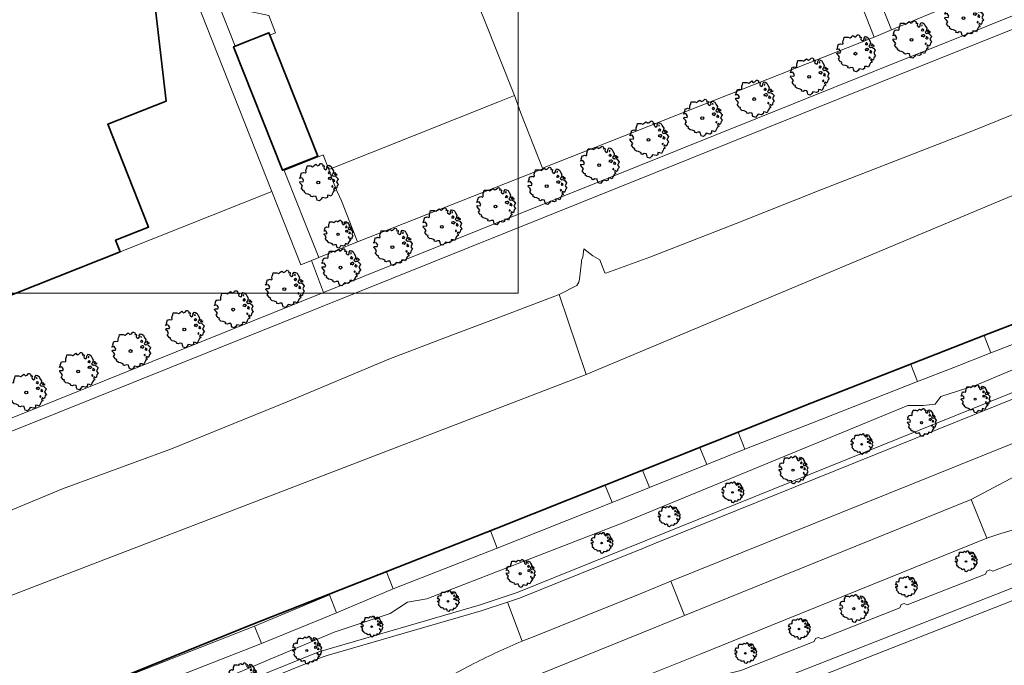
# Model space of a CAD drawing. Header units: metres. Extents: x 152391 to 157968, y 462336 to 467280.
# Tile 160 of 256: x 154899 to 155059, y 464290 to 464395. Entities that reach past the tile are written whole.
import ezdxf

# ---------------------------------------------------------------- set-up
doc = ezdxf.new("R2010")
doc.units = ezdxf.units.M
doc.header["$LTSCALE"] = 0.75
doc.layers.get('0').update_dxf_attribs({"lineweight": 25})
for name, color, linetype, lineweight in [('B-GV-GR-BOOM-S', 252, 'Continuous', 25), ('B-WE-GK-BESCHOEIING-G', 251, 'GK-BESCHOEIING', 35), ('B-WE-GR-BEPLANTING_CULTUUR_BOSPLANTSOEN-GV', 251, 'Continuous', 18), ('B-WE-OG-BEBOUWING-GV', 6, 'Continuous', 35), ('B-WE-OG-TERREIN_CULTUURSCHEIDING-GV', 251, 'Continuous', 18), ('B-WE-OG-WATER_KANAAL-GV', 251, 'Continuous', 18), ('B-WE-OG-WATER_SLOOT-GV', 251, 'Continuous', 18), ('B-WE-VH-VERHARDING_ASFALT-GV', 251, 'Continuous', 18), ('B-WE-VH-VERHARDING_BETONSTRAATSTEEN-GV', 251, 'Continuous', 18), ('B-WE-VH-VERHARDING_TEGEL-GV', 251, 'Continuous', 18)]:
    doc.layers.add(name, color=color, linetype=linetype, lineweight=lineweight)
doc.layers.add('X-XX-AL-TEKENBLAD_HULPLIJN-G', color=7, linetype='Continuous', lineweight=18, plot=False)
doc.linetypes.add('GK-BESCHOEIING', pattern='A,30,-5,[1,NLCS.SHX,S=1,R=0,X=0,Y=0],-5', length=40)

# ---------------------------------------------------------------- blocks, each defined once
blk = doc.blocks.new('SGR-BOOM_21_30')
at = {"linetype": 'Continuous'}
for p, q in [((-0.37, 1.55), (-0.23, 1.65)), ((-0.23, 1.65), (-0.13, 1.58)), ((0.07, 1.58), (0.2, 1.71)), ((0.2, 1.71), (0.26, 1.73)), ((0.26, 1.73), (0.33, 1.7)), ((0.33, 1.7), (0.39, 1.65)), ((0.39, 1.65), (0.4, 1.53)), ((-1.7, 0.37), (-1.66, 0.48)), ((-1.49, 0.41), (-1.7, 0.37)), ((-1.68, -0.03), (-1.67, 0.09)), ((-1.67, 0.09), (-1.39, 0.07)), ((-1.66, 0.48), (-1.6, 0.53)), ((-1.63, 0.58), (-1.53, 0.87)), ((-1.6, 0.53), (-1.63, 0.58)), ((-1.53, 0.87), (-1.46, 0.86)), ((-1.42, 0.33), (-1.49, 0.41)), ((-1.46, 0.86), (-1.34, 0.91)), ((-1.33, 0.18), (-1.42, 0.33)), ((-1.39, 0.07), (-1.33, 0.18)), ((-1.34, 0.91), (-1.18, 0.86)), ((-1.18, 0.86), (-1.12, 0.92)), ((-1.13, 1.09), (-1.11, 1.19)), ((-1.12, 0.92), (-1.13, 1.09)), ((-1.11, 1.19), (-1.05, 1.33)), ((-1.05, 1.33), (-1.02, 1.5)), ((-1.02, 1.5), (-0.67, 1.5)), ((-0.67, 1.5), (-0.52, 1.43)), ((-0.52, 1.43), (-0.47, 1.45)), ((-0.47, 1.45), (-0.37, 1.55)), ((-0.13, 1.58), (-0.06, 1.52)), ((-0.06, 1.52), (0.07, 1.58)), ((0.4, 1.53), (0.38, 1.5)), ((0.38, 1.5), (0.53, 1.52)), ((0.54, 1.48), (0.51, 1.29)), ((0.51, 1.29), (0.57, 1.24)), ((0.53, 1.52), (0.54, 1.48)), ((0.57, 1.24), (0.69, 1.15)), ((0.69, 1.15), (0.75, 1.2)), ((0.75, 1.2), (0.8, 1.29)), ((0.79, 1.4), (0.89, 1.56)), ((0.8, 1.29), (0.79, 1.4)), ((0.89, 1.56), (1.02, 1.53)), ((0.94, 0.91), (0.89, 0.87)), ((0.89, 0.87), (0.93, 0.83)), ((0.93, 0.41), (0.89, 0.33)), ((0.89, 0.33), (1.03, 0.32)), ((0.97, 1.37), (0.93, 1.33)), ((0.93, 1.33), (0.95, 1.25)), ((0.93, 0.83), (0.98, 0.84)), ((1.05, 0.46), (0.93, 0.41)), ((0.97, 0.97), (0.94, 0.91)), ((0.95, 1.25), (0.96, 1.24)), ((0.96, 1.27), (0.97, 1.37)), ((1.03, 0.97), (0.97, 0.97)), ((0.98, 0.84), (1.03, 0.78)), ((1.02, 1.53), (1.16, 1.45)), ((1.08, 0.94), (1.03, 0.97)), ((1.03, 0.78), (1.08, 0.84)), ((1.03, 0.32), (1.11, 0.25)), ((1.11, 0.46), (1.05, 0.46)), ((1.12, 0.87), (1.08, 0.94)), ((1.08, 0.84), (1.12, 0.87)), ((1.22, 0.4), (1.11, 0.46)), ((1.11, 0.25), (1.2, 0.37)), ((1.16, 1.45), (1.25, 1.27)), ((1.2, 0.37), (1.24, 0.41)), ((1.32, 0.79), (1.23, 0.69)), ((1.23, 0.69), (1.27, 0.63)), ((1.25, 1.27), (1.38, 1.06)), ((1.27, 0.63), (1.38, 0.56)), ((1.34, 0.18), (1.31, 0.1)), ((1.43, 0.05), (1.31, 0.1)), ((1.38, 1.06), (1.32, 0.79)), ((1.36, 0.3), (1.34, 0.23)), ((1.34, 0.23), (1.34, 0.18)), ((1.43, 0.23), (1.36, 0.3)), ((1.38, 0.56), (1.44, 0.6)), ((1.47, 0.2), (1.43, 0.23)), ((1.43, 0.05), (1.51, 0.14)), ((1.47, 0.86), (1.44, 0.81)), ((1.44, 0.81), (1.46, 0.74)), ((1.44, 0.6), (1.57, 0.56)), ((1.46, 0.74), (1.53, 0.69)), ((1.54, 0.86), (1.47, 0.86)), ((1.51, 0.14), (1.47, 0.2)), ((1.53, 0.73), (1.64, 0.68)), ((1.53, 0.69), (1.54, 0.73)), ((1.62, 0.76), (1.54, 0.86)), ((1.57, 0.56), (1.64, 0.51)), ((1.73, 0.71), (1.62, 0.76)), ((1.64, 0.68), (1.73, 0.71)), ((1.64, 0.51), (1.81, 0.32)), ((1.72, 0.1), (1.67, 0.04)), ((1.67, 0.04), (1.76, -0.09)), ((1.81, 0.32), (1.72, 0.1)), ((-1.54, -0.18), (-1.68, -0.03)), ((-1.55, -0.51), (-1.49, -0.42)), ((-1.35, -0.75), (-1.55, -0.51)), ((-1.44, -0.32), (-1.54, -0.18)), ((-1.49, -0.42), (-1.44, -0.32)), ((-1.25, -0.78), (-1.35, -0.75)), ((-1.27, -0.9), (-1.25, -0.78)), ((-1.11, -1.05), (-1.27, -0.9)), ((-0.91, -1.08), (-1.11, -1.05)), ((-0.67, -1.18), (-0.91, -1.08)), ((-0.68, -1.29), (-0.67, -1.18)), ((-0.55, -1.33), (-0.68, -1.29)), ((-0.4, -1.26), (-0.55, -1.33)), ((-0.19, -1.28), (-0.4, -1.26)), ((-0.16, -1.43), (-0.19, -1.28)), ((-0.13, -1.49), (-0.16, -1.43)), ((-0.1, -1.61), (-0.13, -1.49)), ((0.25, -1.52), (0.11, -1.67)), ((0.36, -1.38), (0.25, -1.52)), ((0.68, -1.44), (0.36, -1.38)), ((0.83, -1.36), (0.68, -1.44)), ((0.84, -1.16), (0.83, -1.36)), ((1.03, -1.18), (0.84, -1.16)), ((1.18, -1.24), (1.03, -1.18)), ((1.29, -1.01), (1.18, -1.24)), ((1.29, -0.29), (1.24, -0.36)), ((1.24, -0.36), (1.25, -0.42)), ((1.26, -0.42), (1.33, -0.41)), ((1.33, -0.34), (1.29, -0.29)), ((1.36, -0.88), (1.29, -1.01)), ((1.33, -0.41), (1.33, -0.34)), ((1.37, -0.83), (1.36, -0.88)), ((1.48, -0.8), (1.37, -0.83)), ((1.46, -0.47), (1.39, -0.59)), ((1.39, -0.59), (1.43, -0.64)), ((1.43, -0.64), (1.5, -0.7)), ((1.58, -0.59), (1.46, -0.47)), ((1.5, -0.7), (1.48, -0.8)), ((1.66, -0.52), (1.58, -0.59)), ((1.68, -0.42), (1.66, -0.52)), ((1.72, -0.31), (1.68, -0.42)), ((1.84, -0.18), (1.72, -0.31)), ((1.76, -0.09), (1.84, -0.18)), ((0.11, -1.67), (-0.1, -1.61))]:
    blk.add_line(p, q, dxfattribs=at)
blk.add_circle((0, 0), 0.126, dxfattribs=at)
blk = doc.blocks.new('SGR-BOOM_31_50')
at = {"linetype": 'Continuous'}
for p, q in [((-1.48, 1.58), (-1.4, 1.78)), ((-1.4, 1.78), (-1.36, 2)), ((-1.36, 2), (-0.89, 2)), ((-0.89, 2), (-0.69, 1.91)), ((-0.69, 1.91), (-0.63, 1.93)), ((-0.63, 1.93), (-0.49, 2.06)), ((-0.49, 2.06), (-0.3, 2.2)), ((-0.3, 2.2), (-0.18, 2.11)), ((-0.18, 2.11), (-0.08, 2.02)), ((-0.08, 2.02), (0.09, 2.11)), ((0.09, 2.11), (0.27, 2.28)), ((0.27, 2.28), (0.35, 2.31)), ((0.35, 2.31), (0.44, 2.26)), ((0.44, 2.26), (0.52, 2.2)), ((0.54, 2.04), (0.51, 2)), ((0.51, 2), (0.71, 2.02)), ((0.52, 2.2), (0.54, 2.04)), ((0.72, 1.98), (0.68, 1.71)), ((0.68, 1.71), (0.75, 1.65)), ((0.71, 2.02), (0.72, 1.98)), ((0.75, 1.65), (0.92, 1.54)), ((0.92, 1.54), (1, 1.6)), ((1, 1.6), (1.06, 1.71)), ((1.05, 1.87), (1.19, 2.09)), ((1.06, 1.71), (1.05, 1.87)), ((1.19, 2.09), (1.36, 2.04)), ((1.3, 1.82), (1.23, 1.78)), ((1.23, 1.78), (1.27, 1.67)), ((1.27, 1.67), (1.28, 1.65)), ((1.28, 1.69), (1.3, 1.82)), ((1.36, 2.04), (1.54, 1.93)), ((1.54, 1.93), (1.67, 1.69)), ((1.67, 1.69), (1.84, 1.41)), ((-2.27, 0.49), (-2.21, 0.64)), ((-1.99, 0.55), (-2.27, 0.49)), ((-2.24, -0.04), (-2.22, 0.11)), ((-2.22, 0.11), (-1.85, 0.09)), ((-2.21, 0.64), (-2.13, 0.71)), ((-2.18, 0.77), (-2.04, 1.17)), ((-2.13, 0.71), (-2.18, 0.77)), ((-2.04, 1.17), (-1.94, 1.14)), ((-1.9, 0.44), (-1.99, 0.55)), ((-1.94, 1.14), (-1.79, 1.21)), ((-1.77, 0.25), (-1.9, 0.44)), ((-1.85, 0.09), (-1.77, 0.25)), ((-1.79, 1.21), (-1.57, 1.14)), ((-1.57, 1.14), (-1.49, 1.23)), ((-1.51, 1.45), (-1.48, 1.58)), ((-1.49, 1.23), (-1.51, 1.45)), ((1.25, 1.21), (1.19, 1.17)), ((1.19, 1.17), (1.23, 1.1)), ((1.23, 0.55), (1.19, 0.44)), ((1.19, 0.44), (1.37, 0.42)), ((1.23, 1.1), (1.31, 1.12)), ((1.4, 0.62), (1.23, 0.55)), ((1.3, 1.3), (1.25, 1.21)), ((1.37, 1.3), (1.3, 1.3)), ((1.31, 1.12), (1.37, 1.03)), ((1.44, 1.25), (1.37, 1.3)), ((1.37, 1.03), (1.44, 1.12)), ((1.37, 0.42), (1.48, 0.33)), ((1.48, 0.62), (1.4, 0.62)), ((1.5, 1.17), (1.44, 1.25)), ((1.44, 1.12), (1.5, 1.17)), ((1.62, 0.53), (1.48, 0.62)), ((1.48, 0.33), (1.61, 0.49)), ((1.61, 0.49), (1.65, 0.55)), ((1.76, 1.06), (1.64, 0.93)), ((1.64, 0.93), (1.7, 0.84)), ((1.7, 0.84), (1.84, 0.75)), ((1.79, 0.25), (1.75, 0.14)), ((1.91, 0.07), (1.75, 0.14)), ((1.84, 1.41), (1.76, 1.06)), ((1.81, 0.4), (1.79, 0.31)), ((1.79, 0.31), (1.79, 0.25)), ((1.9, 0.31), (1.81, 0.4)), ((1.84, 0.75), (1.92, 0.79)), ((1.96, 0.27), (1.9, 0.31)), ((1.91, 0.07), (2.01, 0.18)), ((1.96, 1.14), (1.92, 1.08)), ((1.92, 1.08), (1.95, 0.99)), ((1.92, 0.79), (2.09, 0.75)), ((1.95, 0.99), (2.04, 0.93)), ((2.06, 1.14), (1.96, 1.14)), ((2.01, 0.18), (1.96, 0.27)), ((2.04, 0.97), (2.18, 0.9)), ((2.04, 0.93), (2.06, 0.97)), ((2.16, 1.01), (2.06, 1.14)), ((2.09, 0.75), (2.18, 0.68)), ((2.3, 0.95), (2.16, 1.01)), ((2.18, 0.9), (2.3, 0.95)), ((2.18, 0.68), (2.41, 0.42)), ((2.29, 0.14), (2.23, 0.05)), ((2.23, 0.05), (2.35, -0.13)), ((2.41, 0.42), (2.29, 0.14)), ((-2.05, -0.24), (-2.24, -0.04)), ((-2.07, -0.67), (-1.99, -0.56)), ((-1.8, -1), (-2.07, -0.67)), ((-1.91, -0.43), (-2.05, -0.24)), ((-1.99, -0.56), (-1.91, -0.43)), ((-1.67, -1.05), (-1.8, -1)), ((-1.7, -1.2), (-1.67, -1.05)), ((-1.48, -1.4), (-1.7, -1.2)), ((-1.22, -1.44), (-1.48, -1.4)), ((-0.89, -1.57), (-1.22, -1.44)), ((-0.91, -1.72), (-0.89, -1.57)), ((1.13, -1.55), (1.11, -1.81)), ((1.37, -1.57), (1.13, -1.55)), ((1.58, -1.66), (1.37, -1.57)), ((1.72, -1.35), (1.58, -1.66)), ((1.72, -0.39), (1.65, -0.48)), ((1.65, -0.48), (1.67, -0.56)), ((1.68, -0.56), (1.78, -0.54)), ((1.78, -0.45), (1.72, -0.39)), ((1.81, -1.18), (1.72, -1.35)), ((1.78, -0.54), (1.78, -0.45)), ((1.82, -1.11), (1.81, -1.18)), ((1.98, -1.07), (1.82, -1.11)), ((1.95, -0.63), (1.85, -0.78)), ((1.85, -0.78), (1.9, -0.85)), ((1.9, -0.85), (1.99, -0.94)), ((2.1, -0.78), (1.95, -0.63)), ((1.99, -0.94), (1.98, -1.07)), ((2.21, -0.7), (2.1, -0.78)), ((2.24, -0.56), (2.21, -0.7)), ((2.29, -0.41), (2.24, -0.56)), ((2.46, -0.24), (2.29, -0.41)), ((2.35, -0.13), (2.46, -0.24)), ((-0.73, -1.77), (-0.91, -1.72)), ((-0.53, -1.68), (-0.73, -1.77)), ((-0.25, -1.7), (-0.53, -1.68)), ((-0.21, -1.9), (-0.25, -1.7)), ((-0.18, -1.99), (-0.21, -1.9)), ((-0.13, -2.14), (-0.18, -1.99)), ((0.15, -2.23), (-0.13, -2.14)), ((0.34, -2.03), (0.15, -2.23)), ((0.47, -1.83), (0.34, -2.03)), ((0.91, -1.92), (0.47, -1.83)), ((1.11, -1.81), (0.91, -1.92))]:
    blk.add_line(p, q, dxfattribs=at)
blk.add_circle((0, 0), 0.169, dxfattribs=at)
blk = doc.blocks.new('SGR-BOOM_50_100')
at = {"linetype": 'Continuous'}
for p, q in [((-2.59, 1.53), (-2.39, 1.61)), ((-2.39, 1.61), (-2.1, 1.53)), ((-2.1, 1.53), (-1.99, 1.64)), ((-2.01, 1.93), (-1.97, 2.11)), ((-1.99, 1.64), (-2.01, 1.93)), ((-1.97, 2.11), (-1.87, 2.37)), ((-1.87, 2.37), (-1.81, 2.66)), ((-1.81, 2.66), (-1.19, 2.66)), ((-1.19, 2.66), (-0.92, 2.55)), ((-0.92, 2.55), (-0.84, 2.58)), ((-0.84, 2.58), (-0.65, 2.75)), ((-0.65, 2.75), (-0.4, 2.93)), ((-0.4, 2.93), (-0.24, 2.81)), ((-0.24, 2.81), (-0.11, 2.69)), ((-0.11, 2.69), (0.12, 2.81)), ((0.12, 2.81), (0.36, 3.04)), ((0.36, 3.04), (0.47, 3.07)), ((0.47, 3.07), (0.59, 3.02)), ((0.59, 3.02), (0.69, 2.93)), ((0.72, 2.72), (0.67, 2.66)), ((0.67, 2.66), (0.94, 2.69)), ((0.69, 2.93), (0.72, 2.72)), ((0.96, 2.64), (0.9, 2.29)), ((0.9, 2.29), (1, 2.2)), ((0.94, 2.69), (0.96, 2.64)), ((1, 2.2), (1.23, 2.05)), ((1.23, 2.05), (1.34, 2.14)), ((1.34, 2.14), (1.42, 2.29)), ((1.4, 2.49), (1.58, 2.78)), ((1.42, 2.29), (1.4, 2.49)), ((1.58, 2.78), (1.81, 2.72)), ((1.67, 1.61), (1.58, 1.56)), ((1.73, 2.43), (1.65, 2.37)), ((1.65, 2.37), (1.69, 2.23)), ((1.73, 1.73), (1.67, 1.61)), ((1.69, 2.23), (1.71, 2.2)), ((1.71, 2.26), (1.73, 2.43)), ((1.83, 1.73), (1.73, 1.73)), ((1.81, 2.72), (2.06, 2.58)), ((1.91, 1.67), (1.83, 1.73)), ((2, 1.56), (1.91, 1.67)), ((2.06, 2.58), (2.22, 2.26)), ((2.22, 2.26), (2.45, 1.88)), ((2.45, 1.88), (2.35, 1.41)), ((-3.03, 0.65), (-2.94, 0.85)), ((-2.65, 0.74), (-3.03, 0.65)), ((-2.99, -0.05), (-2.96, 0.15)), ((-2.96, 0.15), (-2.47, 0.12)), ((-2.94, 0.85), (-2.84, 0.94)), ((-2.9, 1.03), (-2.72, 1.56)), ((-2.84, 0.94), (-2.9, 1.03)), ((-2.72, 1.56), (-2.59, 1.53)), ((-2.53, 0.59), (-2.65, 0.74)), ((-2.37, 0.33), (-2.53, 0.59)), ((-2.47, 0.12), (-2.37, 0.33)), ((1.58, 1.56), (1.65, 1.47)), ((1.65, 0.74), (1.58, 0.59)), ((1.58, 0.59), (1.83, 0.56)), ((1.65, 1.47), (1.75, 1.5)), ((1.87, 0.82), (1.65, 0.74)), ((1.75, 1.5), (1.83, 1.38)), ((1.83, 1.38), (1.91, 1.5)), ((1.83, 0.56), (1.98, 0.45)), ((1.98, 0.82), (1.87, 0.82)), ((1.91, 1.5), (2, 1.56)), ((2.16, 0.71), (1.98, 0.82)), ((1.98, 0.45), (2.14, 0.65)), ((2.14, 0.65), (2.2, 0.74)), ((2.35, 1.41), (2.18, 1.23)), ((2.18, 1.23), (2.27, 1.12)), ((2.27, 1.12), (2.45, 1)), ((2.39, 0.33), (2.33, 0.18)), ((2.55, 0.09), (2.33, 0.18)), ((2.41, 0.53), (2.39, 0.42)), ((2.39, 0.42), (2.39, 0.33)), ((2.53, 0.42), (2.41, 0.53)), ((2.45, 1), (2.56, 1.06)), ((2.62, 0.36), (2.53, 0.42)), ((2.55, 0.09), (2.68, 0.24)), ((2.62, 1.53), (2.56, 1.44)), ((2.56, 1.44), (2.6, 1.32)), ((2.56, 1.06), (2.78, 1)), ((2.6, 1.32), (2.72, 1.23)), ((2.74, 1.53), (2.62, 1.53)), ((2.68, 0.24), (2.62, 0.36)), ((2.72, 1.29), (2.91, 1.2)), ((2.72, 1.23), (2.74, 1.29)), ((2.89, 1.35), (2.74, 1.53)), ((2.78, 1), (2.91, 0.91)), ((3.07, 1.26), (2.89, 1.35)), ((2.91, 1.2), (3.07, 1.26)), ((2.91, 0.91), (3.22, 0.56)), ((3.05, 0.18), (2.97, 0.07)), ((2.97, 0.07), (3.13, -0.17)), ((3.22, 0.56), (3.05, 0.18)), ((-2.74, -0.31), (-2.99, -0.05)), ((-2.76, -0.9), (-2.65, -0.75)), ((-2.41, -1.34), (-2.76, -0.9)), ((-2.55, -0.58), (-2.74, -0.31)), ((-2.65, -0.75), (-2.55, -0.58)), ((-2.22, -1.39), (-2.41, -1.34)), ((-2.26, -1.6), (-2.22, -1.39)), ((2.29, -0.52), (2.2, -0.64)), ((2.2, -0.64), (2.22, -0.75)), ((2.25, -0.75), (2.37, -0.72)), ((2.37, -0.61), (2.29, -0.52)), ((2.41, -1.57), (2.29, -1.8)), ((2.37, -0.72), (2.37, -0.61)), ((2.43, -1.48), (2.41, -1.57)), ((2.64, -1.42), (2.43, -1.48)), ((2.6, -0.84), (2.47, -1.04)), ((2.47, -1.04), (2.53, -1.13)), ((2.53, -1.13), (2.66, -1.25)), ((2.8, -1.04), (2.6, -0.84)), ((2.66, -1.25), (2.64, -1.42)), ((2.95, -0.93), (2.8, -1.04)), ((2.99, -0.75), (2.95, -0.93)), ((3.05, -0.55), (2.99, -0.75)), ((3.28, -0.31), (3.05, -0.55)), ((3.13, -0.17), (3.28, -0.31)), ((-1.97, -1.86), (-2.26, -1.6)), ((-1.62, -1.92), (-1.97, -1.86)), ((-1.19, -2.1), (-1.62, -1.92)), ((-1.21, -2.3), (-1.19, -2.1)), ((-0.98, -2.36), (-1.21, -2.3)), ((-0.71, -2.24), (-0.98, -2.36)), ((-0.34, -2.27), (-0.71, -2.24)), ((-0.28, -2.53), (-0.34, -2.27)), ((-0.24, -2.65), (-0.28, -2.53)), ((-0.17, -2.85), (-0.24, -2.65)), ((0.2, -2.97), (-0.17, -2.85)), ((0.45, -2.71), (0.2, -2.97)), ((0.63, -2.45), (0.45, -2.71)), ((1.21, -2.56), (0.63, -2.45)), ((1.48, -2.42), (1.21, -2.56)), ((1.5, -2.07), (1.48, -2.42)), ((1.83, -2.1), (1.5, -2.07)), ((2.1, -2.21), (1.83, -2.1)), ((2.29, -1.8), (2.1, -2.21))]:
    blk.add_line(p, q, dxfattribs=at)
blk.add_circle((0, 0), 0.225, dxfattribs=at)

msp = doc.modelspace()

# ---------------------------------------------------------------- linework, layer by layer
at = {"layer": 'B-WE-GK-BESCHOEIING-G'}
for points in [[(155000, 464321.85), (155027.54, 464332.82), (155055.43, 464343.7), (155085.49, 464355.25), (155111.66, 464365.48), (155129.09, 464372.39), (155175.62, 464394.78)], [(154865.43, 464268.33), (154889.64, 464277.75), (154916.2, 464288.57), (154936.71, 464296.84), (154976.4, 464312.46), (155000, 464321.85)]]:
    msp.add_lwpolyline(points, dxfattribs=at)
at = {"layer": 'B-WE-GR-BEPLANTING_CULTUUR_BOSPLANTSOEN-GV'}
msp.add_lwpolyline([(155040.44, 464393.18), (155051.73, 464397.91), (155039.13, 464429.55), (155027.82, 464424.65)], close=True, dxfattribs=at)
at = {"layer": 'B-WE-OG-BEBOUWING-GV'}
for points in [[(154844.7, 464366.04), (154852.84, 464345.51), (154857.33, 464334.2), (154915.52, 464357.28), (154914.77, 464359.15), (154920.1, 464361.26), (154913.5, 464377.92), (154922.96, 464381.66), (154919.5, 464411.4), (154899.17, 464409.06), (154899.97, 464402.15), (154883.89, 464404.44), (154879.71, 464414.58), (154832.83, 464395.98)], [(154934.14, 464390.57), (154933.89, 464390.47), (154941.79, 464370.48), (154942.02, 464370.57), (154947.51, 464372.74), (154939.76, 464392.36), (154939.61, 464392.73)]]:
    msp.add_lwpolyline(points, close=True, dxfattribs=at)
at = {"layer": 'B-WE-OG-TERREIN_CULTUURSCHEIDING-GV'}
for points in [[(154963.34, 464421.95), (154974.41, 464395.02), (154979.37, 464382.59), (154980.41, 464379.73), (154983.92, 464370.79), (155037.65, 464392.01), (155019.6, 464437.91), (155008.15, 464466.71), (155008.09, 464466.69), (155000, 464463.47), (154966.55, 464450.16), (154964.4, 464449.3), (154962.02, 464448.36), (154969.69, 464428.92), (154970.09, 464427.93), (154971.88, 464428.66), (154973, 464425.7), (154971.26, 464425.03), (154963.63, 464422.06)], [(155180.04, 464442.5), (155180.26, 464444.95), (155180.48, 464448.1), (155180.39, 464448.06), (155161.29, 464440.61), (155160.7, 464440.39), (155151.8, 464436.92), (155051.73, 464397.91), (155040.44, 464393.18), (155037.65, 464392.01), (154983.92, 464370.79), (154983.96, 464370.7), (154981.77, 464369.83), (154953.96, 464358.87), (154947.7, 464356.34), (154946.52, 464355.86), (154948.45, 464350.66), (155037.41, 464386.4), (155166.44, 464438.11), (155167.9, 464437.64), (155179.95, 464442.46)], [(154948.45, 464350.66), (154904.88, 464333.16), (154859.11, 464314.85), (154845.79, 464303.76), (154845.82, 464301.25), (154845.83, 464301.19), (154860.15, 464313.11), (154905.62, 464331.3), (155038.15, 464384.54), (155166.51, 464435.98), (155179.11, 464431.98), (155179.29, 464434.03), (155167.9, 464437.64), (155166.44, 464438.11), (155037.41, 464386.4)], [(154940.68, 464392.72), (154939.58, 464395.55), (154931.51, 464397.25), (154934.14, 464390.57), (154939.61, 464392.73), (154939.76, 464392.36)], [(154948.4, 464372.94), (154942.08, 464370.42), (154944.37, 464364.59), (154944.97, 464363.1), (154947.7, 464356.34), (154953.96, 464358.87), (154951.34, 464365.53), (154950.65, 464367.03), (154949.86, 464369.03), (154949.31, 464370.61)], [(154852.8, 464332.41), (154846.3, 464329.83), (154845.92, 464315.7), (154845.77, 464306.53), (154845.79, 464303.76), (154859.11, 464314.85), (154904.88, 464333.16), (154948.45, 464350.66), (154946.52, 464355.86), (154944.79, 464355.15), (154940.09, 464367.02), (154915.52, 464357.28), (154857.33, 464334.2)]]:
    msp.add_lwpolyline(points, close=True, dxfattribs=at)
for points in [[(155169.73, 464374.17), (155172.65, 464375.08), (155172.93, 464379.97), (155175.47, 464386.06), (155175.79, 464390.07), (155175.23, 464389.87), (155175.11, 464386.99), (155172.56, 464380.9), (155172.29, 464376.01), (155164.45, 464373.52), (155156, 464370.75), (155144.99, 464367.02), (155137.21, 464364.3), (155122.15, 464358.93), (155108.68, 464353.9), (155095, 464348.55), (154979.8, 464302.12), (154973.64, 464300.04), (154947.69, 464292.51), (154872.43, 464262.08), (154872.8, 464261.15), (154875.15, 464262.11), (154903.35, 464273.51)], [(154903.35, 464273.51), (154948.06, 464291.58), (154949.02, 464291.89), (154974.01, 464299.11), (154978.27, 464300.51), (154980.17, 464301.19), (155000, 464309.18), (155002.23, 464310.08), (155099.7, 464349.36)], [(154872.43, 464262.08), (154947.69, 464292.51), (154973.64, 464300.04), (154979.8, 464302.12), (155095, 464348.55)], [(155075.19, 464348.08), (155056.52, 464340.91), (155050.53, 464338.55), (155044.65, 464336.24), (155027.4, 464329.46), (155016.7, 464325.32), (155010.52, 464322.82), (155001.23, 464319.12), (154995.18, 464316.65), (154976.58, 464309.3), (154959.74, 464302.71), (154950.54, 464298.8), (154938.38, 464293.83), (154910.45, 464282.87), (154901.2, 464279.13), (154882.57, 464271.78)], [(155061.35, 464338.67), (155058.67, 464337.54), (155054.14, 464335.68), (155048.42, 464333.82), (155047.54, 464332.61), (155045.58, 464332.37), (155043.1, 464332.37), (154997.1, 464313.46), (154965.2, 464301.1), (154962.04, 464300.53), (154959.23, 464298.68), (154950.19, 464295.68), (154930.85, 464287.52), (154910.04, 464278.8), (154905.75, 464277.67), (154872.75, 464263.99)], [(154872.75, 464263.99), (154905.75, 464277.67), (154910.04, 464278.8), (154930.85, 464287.52), (154950.19, 464295.68), (154959.23, 464298.68), (154962.04, 464300.53), (154965.2, 464301.1), (154997.1, 464313.46), (155043.1, 464332.37), (155045.58, 464332.37), (155047.54, 464332.61), (155048.42, 464333.82), (155054.14, 464335.68), (155058.67, 464337.54), (155061.35, 464338.67)], [(155097.08, 464324.35), (155085.91, 464319.84), (155084.02, 464319.2), (155058.15, 464311.65), (155055.87, 464310.9), (155009.47, 464292.14), (155000, 464288.31), (154911.79, 464252.65), (154881.03, 464240.21)], [(154896.59, 464240.63), (154905.12, 464246.23), (154905.84, 464246.58), (154913.07, 464249.47), (155000, 464284.18), (155005.61, 464286.42), (155007.57, 464287.21), (155008.29, 464287.43), (155010.64, 464287.73), (155013.89, 464288.94), (155016.06, 464289.47), (155027.92, 464294.14), (155028.15, 464294.66), (155028.61, 464294.84), (155029.12, 464294.6), (155041.79, 464299.59), (155042.02, 464300.13), (155042.5, 464300.31), (155043, 464300.08), (155055.68, 464305.09), (155055.91, 464305.58), (155056.38, 464305.77), (155056.89, 464305.55), (155069.55, 464310.54)]]:
    msp.add_lwpolyline(points, dxfattribs=at)
at = {"layer": 'B-WE-OG-WATER_KANAAL-GV'}
for points in [[(155176.89, 464410.71), (155116.15, 464389.9), (154991, 464337.4), (154853.1, 464284.44), (154852.44, 464284.18), (154850.83, 464283.57), (154848.42, 464282.64), (154844.69, 464281.21), (154842.88, 464280.51), (154834.68, 464277.36), (154832.27, 464276.44), (154830.73, 464275.84), (154829.97, 464275.55), (154776.08, 464254.85), (154570.28, 464163.94)], [(155103.67, 464396.6), (155089.82, 464391.34), (155071.71, 464384.17), (155053.75, 464376.91), (155029.03, 464367.3), (155015.31, 464361.83), (155001.29, 464356.39), (154994.17, 464353.8), (154994, 464353.85), (154993.2, 464355.96), (154992.05, 464356.61), (154990.59, 464357.72), (154990.47, 464356.4), (154990.22, 464355.93), (154990.21, 464355.63), (154989.92, 464352.84), (154989.83, 464352.36), (154989.48, 464351.82), (154986.6, 464350.35), (154991, 464337.4), (155116.15, 464389.9), (155176.89, 464410.71)], [(154881.47, 464274.57), (154900.08, 464281.91), (154909.35, 464285.68), (154937.27, 464296.65), (154949.39, 464301.72), (154949.34, 464301.84), (154958.66, 464305.47), (154975.49, 464312.1), (154994.09, 464319.44), (155000.14, 464321.91), (155009.42, 464325.6), (155015.62, 464328.08), (155043.56, 464339.03), (155055.44, 464343.71), (155074.1, 464350.87)], [(154853.1, 464284.44), (154991, 464337.4), (154986.6, 464350.35), (154976.85, 464346.65), (154969.51, 464343.88), (154959.02, 464339.88), (154942.54, 464332.97), (154923.83, 464325.37), (154906.14, 464318.88), (154888.1, 464311.36)]]:
    msp.add_lwpolyline(points, dxfattribs=at)
at = {"layer": 'B-WE-OG-WATER_SLOOT-GV'}
for points in [[(155166.51, 464435.98), (155038.15, 464384.54), (154905.62, 464331.3), (154860.15, 464313.11)], [(154888.1, 464311.36), (154906.14, 464318.88), (154923.83, 464325.37), (154942.54, 464332.97), (154959.02, 464339.88), (154969.51, 464343.88), (154976.85, 464346.65), (154986.6, 464350.35), (154989.48, 464351.82), (154989.83, 464352.36), (154989.92, 464352.84), (154990.21, 464355.63), (154990.22, 464355.93), (154990.47, 464356.4), (154990.59, 464357.72), (154992.05, 464356.61), (154993.2, 464355.96), (154994, 464353.85), (154994.17, 464353.8), (155001.29, 464356.39), (155015.31, 464361.83), (155029.03, 464367.3), (155053.75, 464376.91), (155071.71, 464384.17)]]:
    msp.add_lwpolyline(points, dxfattribs=at)
for points in [[(155055.44, 464343.71), (155056.52, 464340.91), (155075.19, 464348.08), (155074.1, 464350.87)], [(155056.52, 464340.91), (155055.44, 464343.71), (155043.56, 464339.03), (155044.65, 464336.24), (155050.53, 464338.55)], [(155015.62, 464328.08), (155016.7, 464325.32), (155027.4, 464329.46), (155044.65, 464336.24), (155043.56, 464339.03)], [(155016.7, 464325.32), (155015.62, 464328.08), (155009.42, 464325.6), (155010.52, 464322.82)], [(155010.52, 464322.82), (155009.42, 464325.6), (155000.14, 464321.91), (155001.23, 464319.12)], [(154994.09, 464319.44), (154995.18, 464316.65), (155001.23, 464319.12), (155000.14, 464321.91)], [(154995.18, 464316.65), (154994.09, 464319.44), (154975.49, 464312.1), (154976.58, 464309.3)], [(154959.74, 464302.71), (154976.58, 464309.3), (154975.49, 464312.1), (154958.66, 464305.47)], [(154949.39, 464301.72), (154950.54, 464298.8), (154959.74, 464302.71), (154958.66, 464305.47), (154949.34, 464301.84)], [(154950.54, 464298.8), (154949.39, 464301.72), (154937.27, 464296.65), (154938.38, 464293.83)], [(154938.38, 464293.83), (154937.27, 464296.65), (154909.35, 464285.68), (154910.45, 464282.87)]]:
    msp.add_lwpolyline(points, close=True, dxfattribs=at)
at = {"layer": 'B-WE-VH-VERHARDING_ASFALT-GV'}
for points in [[(154982.3, 464294.88), (155000, 464302.01), (155004.72, 464303.91), (155102.72, 464343.38), (155108.89, 464345.79), (155120.48, 464350.11), (155139.75, 464357.03), (155139.8, 464357.05)], [(155099.7, 464349.36), (155002.23, 464310.08), (155000, 464309.18), (154980.17, 464301.19), (154978.27, 464300.51), (154980.6, 464294.2)], [(155080.8, 464331.6), (155079.88, 464331.21), (155053.33, 464317.17), (155055.87, 464310.9), (155058.15, 464311.65), (155084.02, 464319.2), (155085.91, 464319.84), (155097.08, 464324.35)], [(154980.6, 464294.2), (154978.27, 464300.51), (154974.01, 464299.11), (154949.02, 464291.89), (154948.06, 464291.58), (154903.35, 464273.51), (154875.15, 464262.11), (154872.8, 464261.15), (154877.47, 464249.22), (154908.16, 464261.63)], [(154908.16, 464261.63), (154950.67, 464278.81), (154972.81, 464290.58)]]:
    msp.add_lwpolyline(points, dxfattribs=at)
msp.add_lwpolyline([(154881.03, 464240.21), (154911.79, 464252.65), (155000, 464288.31), (155009.47, 464292.14), (155055.87, 464310.9), (155053.33, 464317.17), (155006.94, 464298.4), (155000, 464295.59), (154909.27, 464258.88), (154878.59, 464246.47)], close=True, dxfattribs=at)
for points in [[(154980.6, 464294.2, -0.005183), (154982.3, 464294.88)], [(154972.81, 464290.58, -0.024003), (154980.6, 464294.2)]]:
    msp.add_lwpolyline(points, format="xyb", dxfattribs=at)
at = {"layer": 'B-WE-VH-VERHARDING_BETONSTRAATSTEEN-GV'}
for points in [[(155140.76, 464354.05), (155139.75, 464357.03), (155120.48, 464350.11), (155108.89, 464345.79), (155102.72, 464343.38), (155004.72, 464303.91), (155006.94, 464298.4), (155053.33, 464317.17), (155079.88, 464331.21), (155080.8, 464331.6)], [(154908.16, 464261.63), (154909.27, 464258.88), (155000, 464295.59), (155006.94, 464298.4), (155004.72, 464303.91), (155000, 464302.01), (154982.3, 464294.88)], [(154972.81, 464290.58), (154950.67, 464278.81), (154908.16, 464261.63)]]:
    msp.add_lwpolyline(points, dxfattribs=at)
for points in [[(154982.3, 464294.88, 0.005183), (154980.6, 464294.2)], [(154980.6, 464294.2, 0.024003), (154972.81, 464290.58)]]:
    msp.add_lwpolyline(points, format="xyb", dxfattribs=at)
at = {"layer": 'B-WE-VH-VERHARDING_TEGEL-GV'}
for points in [[(155027.82, 464424.65), (155026.71, 464427.6), (155010.99, 464468), (155007.82, 464476.14), (155006.35, 464475.56), (155004.87, 464474.97), (155007.81, 464467.58), (155008.15, 464466.71), (155019.6, 464437.91), (155037.65, 464392.01), (155040.44, 464393.18)], [(154979.37, 464382.59), (154976.95, 464381.62), (154949.31, 464370.61), (154949.86, 464369.03), (154950.65, 464367.03), (154951.34, 464365.53), (154953.96, 464358.87), (154981.77, 464369.83), (154983.96, 464370.7), (154983.92, 464370.79), (154980.41, 464379.73)]]:
    msp.add_lwpolyline(points, close=True, dxfattribs=at)
for points in [[(154921.65, 464413.68), (154940.09, 464367.02), (154944.79, 464355.15), (154946.52, 464355.86), (154947.7, 464356.34), (154944.97, 464363.1), (154944.37, 464364.59), (154942.08, 464370.42), (154942.02, 464370.57), (154941.79, 464370.48), (154933.89, 464390.47), (154934.14, 464390.57), (154931.51, 464397.25)], [(155014.68, 464284.71), (155015.62, 464285.08), (155017.9, 464286.3), (155142.92, 464335.38), (155143.9, 464335.68), (155144.88, 464335.91), (155146.82, 464336.26), (155160.01, 464338.66), (155159.35, 464342.2), (155145.63, 464339.77), (155145.3, 464339.71)], [(155160.01, 464338.66), (155146.82, 464336.26), (155144.88, 464335.91), (155143.9, 464335.68), (155142.92, 464335.38), (155017.9, 464286.3), (155015.62, 464285.08), (155014.68, 464284.71), (155014.58, 464284.67), (155015.53, 464282.37), (155016.2, 464283.54), (155017.33, 464283.99), (155033.42, 464290.31), (155074.93, 464306.61), (155074.86, 464306.8), (155077.88, 464307.96), (155077.94, 464307.79), (155109.81, 464320.31), (155143.81, 464333.67), (155144.76, 464333.95), (155147.44, 464334.44), (155154.57, 464335.75)], [(155069.55, 464310.54), (155056.89, 464305.55), (155056.38, 464305.77), (155055.91, 464305.58), (155055.68, 464305.09), (155043, 464300.08), (155042.5, 464300.31), (155042.02, 464300.13), (155041.79, 464299.59), (155029.12, 464294.6), (155028.61, 464294.84), (155028.15, 464294.66), (155027.92, 464294.14), (155016.06, 464289.47), (155013.89, 464288.94), (155010.64, 464287.73), (155008.29, 464287.43), (155007.57, 464287.21), (155005.61, 464286.42)]]:
    msp.add_lwpolyline(points, dxfattribs=at)
at = {"layer": 'X-XX-AL-TEKENBLAD_HULPLIJN-G', "flags": 128}
msp.add_lwpolyline([(154979.96, 464691.57), (154672.46, 464691.57), (154514.96, 464691.57), (154364.96, 464691.57), (154364.96, 464476.32), (154364.96, 464261.07), (154514.96, 464261.07), (154672.46, 464261.07), (154829.96, 464261.07), (154829.96, 464350.58), (154979.96, 464350.58)], close=True, dxfattribs=at)

# ---------------------------------------------------------------- block references
at = {"layer": 'B-GV-GR-BOOM-S', "transparency": 33554559}
for name, p in [('SGR-BOOM_50_100', (155052.1, 464395.1)), ('SGR-BOOM_50_100', (155043.7, 464391.6)), ('SGR-BOOM_50_100', (155034.6, 464389.35)), ('SGR-BOOM_50_100', (155027.1, 464385.6)), ('SGR-BOOM_50_100', (155018.2, 464382)), ('SGR-BOOM_50_100', (155009.8, 464378.9)), ('SGR-BOOM_50_100', (155001.1, 464375.4)), ('SGR-BOOM_50_100', (154993.1, 464371.3)), ('SGR-BOOM_50_100', (154947.6, 464368.5)), ('SGR-BOOM_50_100', (154984.6, 464367.9)), ('SGR-BOOM_50_100', (154976.3, 464364.6)), ('SGR-BOOM_50_100', (154967.6, 464361.3)), ('SGR-BOOM_31_50', (154950.8, 464360.1)), ('SGR-BOOM_50_100', (154959.6, 464358)), ('SGR-BOOM_50_100', (154951.2, 464354.7)), ('SGR-BOOM_50_100', (154942.1, 464351.2)), ('SGR-BOOM_50_100', (154933.8, 464347.9)), ('SGR-BOOM_50_100', (154925.9, 464344.7)), ('SGR-BOOM_50_100', (154917.2, 464341.2)), ('SGR-BOOM_50_100', (154908.7, 464337.9)), ('SGR-BOOM_50_100', (154900.3, 464334.5)), ('SGR-BOOM_31_50', (155054, 464333.4)), ('SGR-BOOM_31_50', (155045.3, 464329.6)), ('SGR-BOOM_21_30', (155035.6, 464326.1)), ('SGR-BOOM_31_50', (155024.5, 464321.9)), ('SGR-BOOM_21_30', (155014.7, 464318.3)), ('SGR-BOOM_21_30', (155004.4, 464314.4)), ('SGR-BOOM_21_30', (154993.5, 464310.1)), ('SGR-BOOM_31_50', (154980.3, 464305.15)), ('SGR-BOOM_21_30', (155052.51, 464307.12)), ('SGR-BOOM_21_30', (155042.81, 464302.99)), ('SGR-BOOM_21_30', (154968.61, 464300.68)), ('SGR-BOOM_31_50', (155034.34, 464299.48)), ('SGR-BOOM_21_30', (154956.24, 464296.56)), ('SGR-BOOM_21_30', (155025.47, 464296.18)), ('SGR-BOOM_31_50', (154945.73, 464292.72)), ('SGR-BOOM_21_30', (155016.79, 464292.25)), ('SGR-BOOM_31_50', (154935.35, 464288.41))]:
    msp.add_blockref(name, p, dxfattribs=at)

doc.saveas('drawing.dxf')
